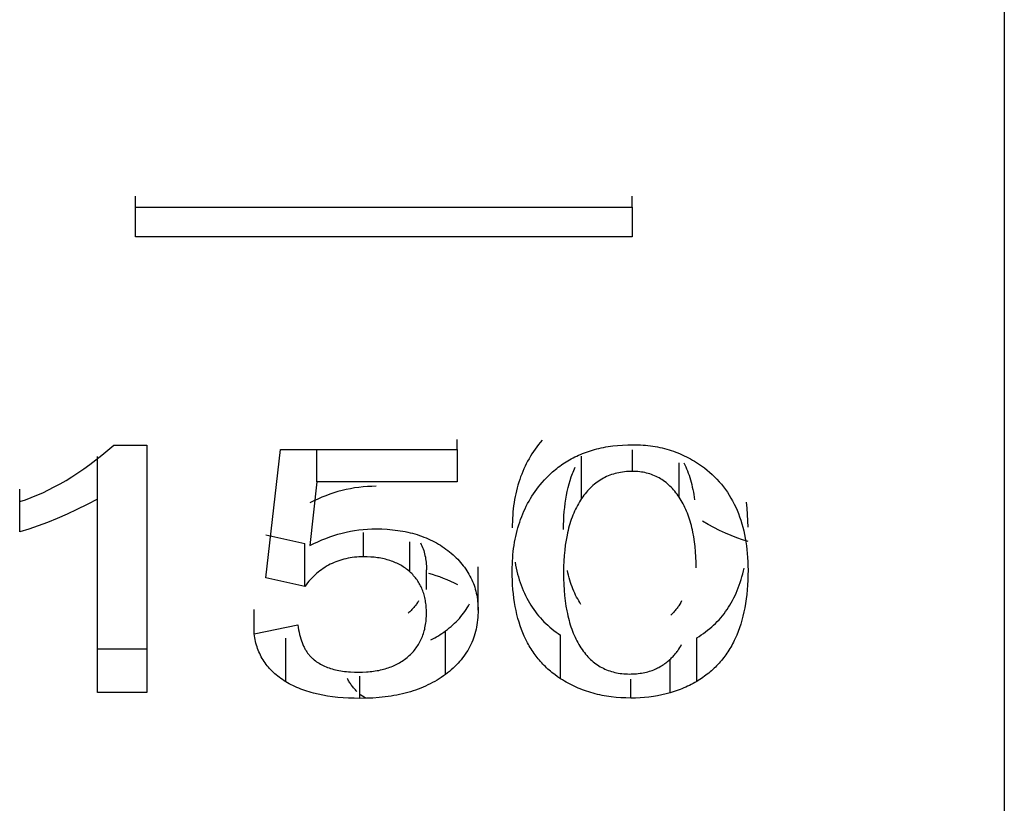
# Model space of a CAD drawing. Header units: millimetres. Extents: x -2637 to -1637, y 678 to 1678.
# Tile 135 of 256: x -2122.71 to -2118.74, y 1018.68 to 1021.83. Entities that reach past the tile are written whole.
import ezdxf

# ---------------------------------------------------------------- set-up
doc = ezdxf.new("R2010")
doc.units = ezdxf.units.MM
doc.layers.add('Make2D$B.SHOW mini', color=7, linetype='Continuous', true_color=0x000000)

msp = doc.modelspace()

# ---------------------------------------------------------------- linework, layer by layer
at = {"layer": 'Make2D$B.SHOW mini', "color": 18, "lineweight": -3, "true_color": 0x000000}
for points in [[(-2118.7431, 1045.5223), (-2118.7431, 1024.3091), (-2118.7431, 1017.6286), (-2118.7431, 1016.0231), (-2118.7431, 1015.6436), (-2118.7431, 1015.5521), (-2118.7431, 1015.5297), (-2118.7431, 1015.5241), (-2118.7431, 1015.5227), (-2118.7431, 1015.5223)], [(-2122.2431, 1021.08), (-2122.2431, 1021.1244)], [(-2120.2431, 1021.08), (-2120.2431, 1021.1244)], [(-2122.2431, 1021.08), (-2120.2431, 1021.08)], [(-2122.2431, 1020.9606), (-2122.2431, 1021.08)], [(-2120.2431, 1021.08), (-2120.2431, 1020.9606)], [(-2120.2431, 1020.9606), (-2122.2431, 1020.9606)], [(-2122.7104, 1019.8936), (-2122.6874, 1019.9013), (-2122.6643, 1019.9098), (-2122.6411, 1019.9192), (-2122.6178, 1019.9294), (-2122.5944, 1019.9405), (-2122.5709, 1019.9525), (-2122.5473, 1019.9654), (-2122.5236, 1019.9791), (-2122.4999, 1019.9938), (-2122.476, 1020.0093), (-2122.4521, 1020.0257), (-2122.4281, 1020.043), (-2122.404, 1020.0612), (-2122.3798, 1020.0803), (-2122.3556, 1020.1003), (-2122.3312, 1020.1213)], [(-2122.3312, 1020.1213), (-2122.198, 1020.1213)], [(-2122.198, 1020.1213), (-2122.198, 1019.1242)], [(-2120.9479, 1020.1034), (-2120.9479, 1020.1436)], [(-2120.6055, 1020.1407), (-2120.6129, 1020.1319), (-2120.6201, 1020.123), (-2120.627, 1020.114), (-2120.6337, 1020.1048), (-2120.6402, 1020.0954), (-2120.6464, 1020.0859), (-2120.6524, 1020.0762), (-2120.6581, 1020.0664), (-2120.6637, 1020.0564), (-2120.669, 1020.0463), (-2120.674, 1020.036), (-2120.6788, 1020.0256), (-2120.6834, 1020.015), (-2120.6877, 1020.0043), (-2120.6919, 1019.9935), (-2120.6957, 1019.9825), (-2120.6994, 1019.9713), (-2120.7028, 1019.96), (-2120.706, 1019.9486), (-2120.7089, 1019.937), (-2120.7116, 1019.9253), (-2120.7141, 1019.9135), (-2120.7163, 1019.9015), (-2120.7183, 1019.8893), (-2120.7201, 1019.8771), (-2120.7216, 1019.8646), (-2120.7229, 1019.8521), (-2120.7239, 1019.8394), (-2120.7248, 1019.8266), (-2120.7253, 1019.8137), (-2120.7257, 1019.8006), (-2120.7258, 1019.7873)], [(-2120.6055, 1019.9703), (-2120.5955, 1019.9816), (-2120.5852, 1019.9924), (-2120.5799, 1019.9977), (-2120.5746, 1020.0029), (-2120.5691, 1020.008), (-2120.5635, 1020.013), (-2120.5578, 1020.0179), (-2120.5521, 1020.0227), (-2120.5462, 1020.0275), (-2120.5402, 1020.0321), (-2120.5341, 1020.0367), (-2120.5278, 1020.0411), (-2120.5215, 1020.0455), (-2120.515, 1020.0497), (-2120.5084, 1020.0539), (-2120.5016, 1020.058), (-2120.4948, 1020.062), (-2120.4878, 1020.0658), (-2120.4807, 1020.0696), (-2120.4734, 1020.0733), (-2120.466, 1020.0768), (-2120.4585, 1020.0803), (-2120.4509, 1020.0836), (-2120.4431, 1020.0868), (-2120.4352, 1020.0899), (-2120.4272, 1020.0929), (-2120.4191, 1020.0957), (-2120.4108, 1020.0984), (-2120.4024, 1020.101), (-2120.3938, 1020.1034), (-2120.3851, 1020.1057), (-2120.3763, 1020.1079), (-2120.3674, 1020.1099), (-2120.3583, 1020.1118), (-2120.3492, 1020.1135), (-2120.3398, 1020.1151), (-2120.3208, 1020.1178), (-2120.3012, 1020.12), (-2120.2811, 1020.1215), (-2120.2605, 1020.1224), (-2120.2394, 1020.1228)], [(-2120.2394, 1020.1228), (-2120.2291, 1020.1227), (-2120.2189, 1020.1224), (-2120.2087, 1020.1219), (-2120.1987, 1020.1213), (-2120.1887, 1020.1205), (-2120.1789, 1020.1194), (-2120.1691, 1020.1182), (-2120.1594, 1020.1169), (-2120.1497, 1020.1153), (-2120.1402, 1020.1136), (-2120.1308, 1020.1116), (-2120.1214, 1020.1095), (-2120.1121, 1020.1072), (-2120.1029, 1020.1047), (-2120.0938, 1020.1021), (-2120.0848, 1020.0992), (-2120.0759, 1020.0962), (-2120.067, 1020.093), (-2120.0583, 1020.0896), (-2120.0496, 1020.0861), (-2120.041, 1020.0823), (-2120.0324, 1020.0784), (-2120.024, 1020.0742), (-2120.0156, 1020.07), (-2120.0074, 1020.0655), (-2119.9992, 1020.0608), (-2119.991, 1020.056), (-2119.983, 1020.0509), (-2119.975, 1020.0457), (-2119.9672, 1020.0404), (-2119.9593, 1020.0348), (-2119.9516, 1020.029)], [(-2122.3973, 1019.9038), (-2122.3973, 1020.0746)], [(-2121.7192, 1019.5871), (-2121.6596, 1020.1034)], [(-2121.6596, 1020.1034), (-2120.9479, 1020.1034)], [(-2121.5133, 1019.9733), (-2121.5133, 1020.1034)], [(-2120.9479, 1020.1034), (-2120.9479, 1019.9733)], [(-2120.4463, 1019.906), (-2120.4463, 1020.0768)], [(-2120.2416, 1020.0153), (-2120.2416, 1020.1024)], [(-2120.0531, 1019.9111), (-2120.0531, 1020.0501)], [(-2120.0343, 1020.0498), (-2120.0304, 1020.0418), (-2120.0267, 1020.0337), (-2120.0231, 1020.0254), (-2120.0197, 1020.0169), (-2120.0164, 1020.0082), (-2120.0133, 1019.9994), (-2120.0103, 1019.9903), (-2120.0075, 1019.9811), (-2120.0049, 1019.9717), (-2120.0025, 1019.9621), (-2120.0002, 1019.9523), (-2119.998, 1019.9423), (-2119.996, 1019.9322), (-2119.9942, 1019.9219), (-2119.9911, 1019.9007)], [(-2120.5189, 1019.781), (-2120.5187, 1019.7997), (-2120.5182, 1019.818), (-2120.5173, 1019.8358), (-2120.516, 1019.8533), (-2120.5144, 1019.8704), (-2120.5123, 1019.8871), (-2120.51, 1019.9034), (-2120.5072, 1019.9193), (-2120.5041, 1019.9348), (-2120.5006, 1019.9499), (-2120.4968, 1019.9645), (-2120.4926, 1019.9788), (-2120.488, 1019.9927), (-2120.483, 1020.0062), (-2120.4804, 1020.0127), (-2120.4776, 1020.0192), (-2120.4748, 1020.0256), (-2120.4719, 1020.0319)], [(-2120.2416, 1020.0153), (-2120.2498, 1020.0151), (-2120.2578, 1020.0148), (-2120.2657, 1020.0143), (-2120.2736, 1020.0135), (-2120.2813, 1020.0125), (-2120.2889, 1020.0114), (-2120.2964, 1020.01), (-2120.3037, 1020.0083), (-2120.311, 1020.0065), (-2120.3181, 1020.0045), (-2120.3252, 1020.0022), (-2120.3321, 1019.9997), (-2120.3389, 1019.997), (-2120.3456, 1019.9941), (-2120.3521, 1019.991), (-2120.3586, 1019.9877), (-2120.3649, 1019.9842), (-2120.3711, 1019.9804), (-2120.3773, 1019.9765), (-2120.3833, 1019.9723), (-2120.3891, 1019.9679), (-2120.3949, 1019.9633), (-2120.4006, 1019.9585), (-2120.4061, 1019.9535), (-2120.4115, 1019.9483), (-2120.4168, 1019.9429), (-2120.422, 1019.9373), (-2120.4271, 1019.9314), (-2120.4321, 1019.9254), (-2120.437, 1019.9191), (-2120.4417, 1019.9127), (-2120.4463, 1019.906)], [(-2120.0531, 1019.9111), (-2120.0574, 1019.9174), (-2120.0618, 1019.9236), (-2120.0663, 1019.9295), (-2120.071, 1019.9353), (-2120.0757, 1019.9408), (-2120.0805, 1019.9462), (-2120.0854, 1019.9513), (-2120.0905, 1019.9563), (-2120.0956, 1019.9611), (-2120.1008, 1019.9656), (-2120.1062, 1019.97), (-2120.1116, 1019.9742), (-2120.1171, 1019.9782), (-2120.1228, 1019.9819), (-2120.1285, 1019.9855), (-2120.1343, 1019.9889), (-2120.1403, 1019.9921), (-2120.1463, 1019.995), (-2120.1525, 1019.9978), (-2120.1587, 1020.0004), (-2120.1651, 1020.0027), (-2120.1715, 1020.0049), (-2120.1781, 1020.0069), (-2120.1847, 1020.0086), (-2120.1915, 1020.0102), (-2120.1983, 1020.0115), (-2120.2053, 1020.0127), (-2120.2123, 1020.0136), (-2120.2195, 1020.0143), (-2120.2268, 1020.0148), (-2120.2341, 1020.0151), (-2120.2416, 1020.0153)], [(-2119.9516, 1020.029), (-2119.9408, 1020.0205), (-2119.9303, 1020.0117), (-2119.9202, 1020.0027), (-2119.9104, 1019.9933), (-2119.9009, 1019.9836), (-2119.8918, 1019.9736), (-2119.8831, 1019.9634), (-2119.8746, 1019.9529), (-2119.8666, 1019.9421), (-2119.8588, 1019.9309), (-2119.8515, 1019.9196), (-2119.8444, 1019.9079), (-2119.8377, 1019.896), (-2119.8314, 1019.8837), (-2119.8254, 1019.8712), (-2119.8197, 1019.8584), (-2119.8144, 1019.8454), (-2119.8094, 1019.8321), (-2119.8048, 1019.8185), (-2119.8005, 1019.8046), (-2119.7965, 1019.7905), (-2119.7929, 1019.776), (-2119.7897, 1019.7614), (-2119.7867, 1019.7464), (-2119.7842, 1019.7312), (-2119.7819, 1019.7157), (-2119.7801, 1019.7), (-2119.7785, 1019.684), (-2119.7773, 1019.6678), (-2119.7765, 1019.6512), (-2119.7759, 1019.6345), (-2119.7758, 1019.6175)], [(-2121.5133, 1019.9733), (-2121.5415, 1019.7162)], [(-2121.2739, 1019.9552), (-2121.2916, 1019.9549), (-2121.309, 1019.9541), (-2121.3264, 1019.9528), (-2121.3436, 1019.9509), (-2121.3607, 1019.9485), (-2121.3777, 1019.9456), (-2121.3946, 1019.9422), (-2121.4114, 1019.9382), (-2121.428, 1019.9337), (-2121.4446, 1019.9288), (-2121.461, 1019.9233), (-2121.4773, 1019.9173), (-2121.4935, 1019.9108), (-2121.5096, 1019.9037), (-2121.5256, 1019.8962), (-2121.5415, 1019.8882)], [(-2120.9479, 1019.9733), (-2121.5133, 1019.9733)], [(-2120.7258, 1019.6146), (-2120.7257, 1019.6279), (-2120.7253, 1019.6411), (-2120.7248, 1019.6541), (-2120.7239, 1019.667), (-2120.7229, 1019.6798), (-2120.7216, 1019.6924), (-2120.7201, 1019.7049), (-2120.7183, 1019.7173), (-2120.7163, 1019.7295), (-2120.7141, 1019.7416), (-2120.7116, 1019.7535), (-2120.7089, 1019.7653), (-2120.706, 1019.777), (-2120.7028, 1019.7885), (-2120.6994, 1019.7998), (-2120.6957, 1019.811), (-2120.6919, 1019.8221), (-2120.6877, 1019.833), (-2120.6834, 1019.8438), (-2120.6788, 1019.8545), (-2120.674, 1019.8649), (-2120.669, 1019.8753), (-2120.6637, 1019.8855), (-2120.6581, 1019.8955), (-2120.6524, 1019.9054), (-2120.6464, 1019.9151), (-2120.6402, 1019.9247), (-2120.6337, 1019.9342), (-2120.627, 1019.9434), (-2120.6201, 1019.9526), (-2120.6129, 1019.9615), (-2120.6055, 1019.9703)], [(-2122.7104, 1019.8936), (-2122.7104, 1019.9438)], [(-2122.3973, 1019.9038), (-2122.4388, 1019.8817), (-2122.4796, 1019.8612), (-2122.5197, 1019.8424), (-2122.5591, 1019.8252), (-2122.5979, 1019.8096), (-2122.636, 1019.7956), (-2122.6735, 1019.7831), (-2122.7104, 1019.7721)], [(-2122.7104, 1019.7721), (-2122.7104, 1019.8936)], [(-2122.3973, 1019.1242), (-2122.3973, 1019.9038)], [(-2120.4463, 1019.906), (-2120.4508, 1019.8992), (-2120.4552, 1019.8921), (-2120.4594, 1019.885), (-2120.4634, 1019.8776), (-2120.4674, 1019.8701), (-2120.4711, 1019.8625), (-2120.4747, 1019.8547), (-2120.4782, 1019.8467), (-2120.4816, 1019.8386), (-2120.4848, 1019.8303), (-2120.4878, 1019.8218), (-2120.4907, 1019.8132), (-2120.4935, 1019.8044), (-2120.4961, 1019.7955), (-2120.4986, 1019.7864), (-2120.5009, 1019.7772), (-2120.5031, 1019.7678), (-2120.5051, 1019.7582), (-2120.5088, 1019.7387), (-2120.5119, 1019.7185), (-2120.5144, 1019.6976), (-2120.5164, 1019.6762), (-2120.5178, 1019.6542), (-2120.5186, 1019.6315), (-2120.5189, 1019.6083)], [(-2119.9848, 1019.6266), (-2119.9851, 1019.6489), (-2119.9859, 1019.6706), (-2119.9872, 1019.6917), (-2119.9891, 1019.7122), (-2119.9915, 1019.7321), (-2119.9944, 1019.7514), (-2119.9979, 1019.7701), (-2119.9998, 1019.7793), (-2120.0019, 1019.7882), (-2120.0041, 1019.7971), (-2120.0064, 1019.8058), (-2120.0089, 1019.8143), (-2120.0115, 1019.8227), (-2120.0142, 1019.8309), (-2120.0171, 1019.839), (-2120.0201, 1019.8469), (-2120.0232, 1019.8546), (-2120.0265, 1019.8622), (-2120.0299, 1019.8697), (-2120.0334, 1019.877), (-2120.0371, 1019.8841), (-2120.0409, 1019.8911), (-2120.0448, 1019.8979), (-2120.0489, 1019.9046), (-2120.0531, 1019.9111)], [(-2119.7758, 1019.7902), (-2119.7762, 1019.8162), (-2119.7774, 1019.8416), (-2119.7795, 1019.8665), (-2119.7808, 1019.8786), (-2119.7823, 1019.8907)], [(-2119.7758, 1019.7325), (-2119.7984, 1019.7399), (-2119.8212, 1019.7481), (-2119.8441, 1019.7572), (-2119.867, 1019.767), (-2119.89, 1019.7778), (-2119.9132, 1019.7893), (-2119.9364, 1019.8017), (-2119.9597, 1019.8149)], [(-2121.7192, 1019.76), (-2121.5621, 1019.7244)], [(-2121.5415, 1019.7162), (-2121.5256, 1019.7243), (-2121.5096, 1019.7318), (-2121.4935, 1019.7389), (-2121.4773, 1019.7454), (-2121.461, 1019.7515), (-2121.4446, 1019.757), (-2121.428, 1019.762), (-2121.4114, 1019.7665), (-2121.3946, 1019.7705), (-2121.3777, 1019.7739), (-2121.3607, 1019.7769), (-2121.3436, 1019.7793), (-2121.3264, 1019.7812), (-2121.309, 1019.7825), (-2121.2916, 1019.7833), (-2121.2739, 1019.7836)], [(-2121.3249, 1019.6713), (-2121.3249, 1019.7685)], [(-2121.2739, 1019.7836), (-2121.2515, 1019.7832), (-2121.2295, 1019.7821), (-2121.2187, 1019.7813), (-2121.2081, 1019.7803), (-2121.1976, 1019.7791), (-2121.1872, 1019.7778), (-2121.177, 1019.7762), (-2121.1669, 1019.7745), (-2121.1569, 1019.7726), (-2121.147, 1019.7705), (-2121.1373, 1019.7683), (-2121.1278, 1019.7658), (-2121.1183, 1019.7632), (-2121.109, 1019.7604), (-2121.0998, 1019.7574), (-2121.0908, 1019.7542), (-2121.0819, 1019.7509), (-2121.0731, 1019.7474), (-2121.0645, 1019.7437), (-2121.056, 1019.7398), (-2121.0476, 1019.7357), (-2121.0393, 1019.7315), (-2121.0312, 1019.7271), (-2121.0233, 1019.7225), (-2121.0154, 1019.7177), (-2121.0077, 1019.7128), (-2121.0001, 1019.7077), (-2120.9927, 1019.7024), (-2120.9854, 1019.6969), (-2120.9782, 1019.6912)], [(-2121.5621, 1019.5513), (-2121.5621, 1019.7244)], [(-2121.1388, 1019.611), (-2121.1388, 1019.7312)], [(-2121.095, 1019.7272), (-2121.0922, 1019.7214), (-2121.0895, 1019.7154), (-2121.087, 1019.7093), (-2121.0847, 1019.7031), (-2121.0826, 1019.6968), (-2121.0806, 1019.6903), (-2121.0789, 1019.6837), (-2121.0773, 1019.677), (-2121.0759, 1019.6702), (-2121.0747, 1019.6633), (-2121.0737, 1019.6562), (-2121.0729, 1019.6491), (-2121.0722, 1019.6418), (-2121.0717, 1019.6344), (-2121.0715, 1019.6269), (-2121.0714, 1019.6192)], [(-2120.9782, 1019.6912), (-2120.9712, 1019.6854), (-2120.9644, 1019.6795), (-2120.9579, 1019.6735), (-2120.9515, 1019.6675), (-2120.9454, 1019.6613), (-2120.9395, 1019.655), (-2120.9338, 1019.6486), (-2120.9283, 1019.6421), (-2120.923, 1019.6355), (-2120.918, 1019.6288), (-2120.9132, 1019.622), (-2120.9086, 1019.6151), (-2120.9042, 1019.6081), (-2120.9, 1019.601), (-2120.8961, 1019.5938), (-2120.8924, 1019.5865), (-2120.8889, 1019.5791), (-2120.8856, 1019.5716), (-2120.8825, 1019.564), (-2120.8797, 1019.5563), (-2120.8771, 1019.5486), (-2120.8747, 1019.5407), (-2120.8726, 1019.5327), (-2120.8707, 1019.5246), (-2120.869, 1019.5164), (-2120.8675, 1019.5082), (-2120.8662, 1019.4998), (-2120.8652, 1019.4913), (-2120.8644, 1019.4827), (-2120.8638, 1019.4741), (-2120.8635, 1019.4653), (-2120.8634, 1019.4565)], [(-2121.3249, 1019.6713), (-2121.3341, 1019.6712), (-2121.3433, 1019.6708), (-2121.3523, 1019.6702), (-2121.3613, 1019.6694), (-2121.3701, 1019.6683), (-2121.3787, 1019.667), (-2121.3873, 1019.6655), (-2121.3957, 1019.6637), (-2121.4041, 1019.6617), (-2121.4123, 1019.6594), (-2121.4203, 1019.6569), (-2121.4283, 1019.6542), (-2121.4361, 1019.6513), (-2121.4438, 1019.6481), (-2121.4514, 1019.6447), (-2121.4589, 1019.641), (-2121.4663, 1019.6371), (-2121.4735, 1019.633), (-2121.4806, 1019.6287), (-2121.4876, 1019.6241), (-2121.4945, 1019.6193), (-2121.5012, 1019.6142), (-2121.5079, 1019.609), (-2121.5144, 1019.6035), (-2121.5208, 1019.5977), (-2121.527, 1019.5918), (-2121.5332, 1019.5856), (-2121.5392, 1019.5792), (-2121.5451, 1019.5726), (-2121.5509, 1019.5657), (-2121.5566, 1019.5586), (-2121.5621, 1019.5513)], [(-2121.1388, 1019.611), (-2121.143, 1019.6146), (-2121.1473, 1019.6182), (-2121.1517, 1019.6216), (-2121.1562, 1019.625), (-2121.1608, 1019.6282), (-2121.1655, 1019.6313), (-2121.1703, 1019.6343), (-2121.1752, 1019.6371), (-2121.1802, 1019.6399), (-2121.1854, 1019.6425), (-2121.1906, 1019.6451), (-2121.1959, 1019.6475), (-2121.2014, 1019.6498), (-2121.2069, 1019.652), (-2121.2126, 1019.6541), (-2121.2183, 1019.656), (-2121.2242, 1019.6579), (-2121.2302, 1019.6596), (-2121.2362, 1019.6612), (-2121.2424, 1019.6627), (-2121.2487, 1019.664), (-2121.2551, 1019.6653), (-2121.2616, 1019.6664), (-2121.2682, 1019.6675), (-2121.2749, 1019.6684), (-2121.2817, 1019.6691), (-2121.2886, 1019.6698), (-2121.2957, 1019.6703), (-2121.31, 1019.6711), (-2121.3249, 1019.6713)], [(-2120.7146, 1019.6499), (-2120.7123, 1019.6375), (-2120.7097, 1019.6253), (-2120.707, 1019.6133), (-2120.704, 1019.6015), (-2120.7008, 1019.59), (-2120.6973, 1019.5786), (-2120.6937, 1019.5675), (-2120.6898, 1019.5566), (-2120.6857, 1019.5458), (-2120.6814, 1019.5353), (-2120.6769, 1019.5251), (-2120.6721, 1019.515), (-2120.6672, 1019.5051), (-2120.662, 1019.4954), (-2120.6566, 1019.486), (-2120.6509, 1019.4767), (-2120.6451, 1019.4677), (-2120.639, 1019.4588), (-2120.6327, 1019.4502), (-2120.6262, 1019.4417), (-2120.6195, 1019.4335), (-2120.6125, 1019.4254), (-2120.6054, 1019.4176), (-2120.598, 1019.4099), (-2120.5904, 1019.4025), (-2120.5825, 1019.3952), (-2120.5745, 1019.3882), (-2120.5662, 1019.3813), (-2120.5577, 1019.3747), (-2120.549, 1019.3682), (-2120.5401, 1019.3619), (-2120.5309, 1019.3558)], [(-2121.0714, 1019.4454), (-2121.0714, 1019.4519), (-2121.0716, 1019.4583), (-2121.072, 1019.4647), (-2121.0724, 1019.4709), (-2121.073, 1019.4771), (-2121.0738, 1019.4832), (-2121.0746, 1019.4892), (-2121.0756, 1019.4951), (-2121.0768, 1019.5009), (-2121.078, 1019.5067), (-2121.0794, 1019.5124), (-2121.0809, 1019.5179), (-2121.0826, 1019.5234), (-2121.0844, 1019.5288), (-2121.0863, 1019.5341), (-2121.0883, 1019.5394), (-2121.0905, 1019.5445), (-2121.0928, 1019.5496), (-2121.0953, 1019.5545), (-2121.0978, 1019.5594), (-2121.1005, 1019.5642), (-2121.1034, 1019.5689), (-2121.1063, 1019.5735), (-2121.1094, 1019.578), (-2121.1126, 1019.5824), (-2121.116, 1019.5868), (-2121.1195, 1019.591), (-2121.1231, 1019.5952), (-2121.1268, 1019.5993), (-2121.1307, 1019.6033), (-2121.1347, 1019.6072), (-2121.1388, 1019.611)], [(-2121.0714, 1019.5389), (-2121.0714, 1019.6192)], [(-2120.9446, 1019.5581), (-2120.9589, 1019.5653), (-2120.9733, 1019.572), (-2120.9878, 1019.5784), (-2121.0024, 1019.5843), (-2121.017, 1019.5899), (-2121.0318, 1019.595), (-2121.0466, 1019.5998), (-2121.0615, 1019.6041)], [(-2120.8634, 1019.4565), (-2120.8634, 1019.6302)], [(-2120.5309, 1019.1802), (-2120.5429, 1019.1883), (-2120.5545, 1019.1968), (-2120.5602, 1019.2011), (-2120.5657, 1019.2055), (-2120.5712, 1019.21), (-2120.5766, 1019.2146), (-2120.5819, 1019.2193), (-2120.5871, 1019.2241), (-2120.5921, 1019.2289), (-2120.5971, 1019.2339), (-2120.602, 1019.2389), (-2120.6068, 1019.244), (-2120.6116, 1019.2492), (-2120.6162, 1019.2545), (-2120.6207, 1019.2598), (-2120.6251, 1019.2653), (-2120.6294, 1019.2708), (-2120.6337, 1019.2765), (-2120.6378, 1019.2822), (-2120.6419, 1019.288), (-2120.6458, 1019.2939), (-2120.6497, 1019.2999), (-2120.6534, 1019.306), (-2120.6571, 1019.3121), (-2120.6607, 1019.3184), (-2120.6641, 1019.3247), (-2120.6708, 1019.3377), (-2120.6771, 1019.351), (-2120.683, 1019.3647), (-2120.6885, 1019.3787), (-2120.6936, 1019.3931), (-2120.6984, 1019.4079), (-2120.7028, 1019.4231), (-2120.7068, 1019.4386), (-2120.7104, 1019.4545), (-2120.7136, 1019.4707), (-2120.7165, 1019.4874), (-2120.719, 1019.5044), (-2120.721, 1019.5218), (-2120.7228, 1019.5396), (-2120.7241, 1019.5578), (-2120.725, 1019.5763), (-2120.7256, 1019.5953), (-2120.7258, 1019.6146)], [(-2120.5189, 1019.6083), (-2120.5186, 1019.5839), (-2120.5178, 1019.5603), (-2120.5165, 1019.5374), (-2120.5146, 1019.5152), (-2120.5122, 1019.4938), (-2120.5092, 1019.473), (-2120.5057, 1019.453), (-2120.5037, 1019.4433), (-2120.5016, 1019.4337), (-2120.4994, 1019.4244), (-2120.497, 1019.4152), (-2120.4944, 1019.4061), (-2120.4918, 1019.3973), (-2120.489, 1019.3886), (-2120.486, 1019.3801), (-2120.4829, 1019.3718), (-2120.4797, 1019.3636), (-2120.4763, 1019.3556), (-2120.4728, 1019.3478), (-2120.4692, 1019.3402), (-2120.4654, 1019.3327), (-2120.4614, 1019.3254), (-2120.4574, 1019.3183), (-2120.4531, 1019.3113), (-2120.4488, 1019.3045)], [(-2120.4488, 1019.4793), (-2120.4534, 1019.4865), (-2120.4578, 1019.4938), (-2120.4621, 1019.5013), (-2120.4663, 1019.509), (-2120.4702, 1019.5169), (-2120.4741, 1019.525), (-2120.4777, 1019.5333), (-2120.4812, 1019.5417), (-2120.4846, 1019.5504), (-2120.4877, 1019.5592), (-2120.4908, 1019.5683), (-2120.4936, 1019.5775), (-2120.4963, 1019.5869), (-2120.4989, 1019.5966), (-2120.5013, 1019.6064), (-2120.5036, 1019.6164)], [(-2119.9824, 1019.3451), (-2119.9732, 1019.3507), (-2119.9642, 1019.3565), (-2119.9554, 1019.3626), (-2119.9468, 1019.3688), (-2119.9384, 1019.3752), (-2119.9302, 1019.3818), (-2119.9222, 1019.3886), (-2119.9145, 1019.3956), (-2119.9069, 1019.4028), (-2119.8996, 1019.4103), (-2119.8924, 1019.4179), (-2119.8855, 1019.4257), (-2119.8788, 1019.4337), (-2119.8723, 1019.442), (-2119.866, 1019.4504), (-2119.8599, 1019.459), (-2119.8541, 1019.4679), (-2119.8484, 1019.477), (-2119.843, 1019.4862), (-2119.8378, 1019.4957), (-2119.8327, 1019.5054), (-2119.8279, 1019.5153), (-2119.8233, 1019.5254), (-2119.8189, 1019.5358), (-2119.8148, 1019.5463), (-2119.8108, 1019.5571), (-2119.807, 1019.568), (-2119.8035, 1019.5792), (-2119.8002, 1019.5906), (-2119.7971, 1019.6022), (-2119.7942, 1019.6141), (-2119.7915, 1019.6261)], [(-2119.7758, 1019.6175), (-2119.776, 1019.597), (-2119.7766, 1019.577), (-2119.7776, 1019.5574), (-2119.779, 1019.5383), (-2119.7808, 1019.5196), (-2119.7831, 1019.5013), (-2119.7857, 1019.4834), (-2119.7888, 1019.466), (-2119.7922, 1019.4489), (-2119.796, 1019.4323), (-2119.8003, 1019.4162), (-2119.805, 1019.4004), (-2119.81, 1019.385), (-2119.8155, 1019.3701), (-2119.8213, 1019.3556), (-2119.8276, 1019.3415), (-2119.8309, 1019.3346), (-2119.8343, 1019.3277), (-2119.8378, 1019.321), (-2119.8413, 1019.3144), (-2119.845, 1019.3079), (-2119.8488, 1019.3015), (-2119.8527, 1019.2952), (-2119.8567, 1019.289), (-2119.8608, 1019.2829), (-2119.865, 1019.2769), (-2119.8693, 1019.271), (-2119.8736, 1019.2652), (-2119.8781, 1019.2595), (-2119.8827, 1019.2539), (-2119.8874, 1019.2484), (-2119.8922, 1019.2429), (-2119.8971, 1019.2376), (-2119.9021, 1019.2324), (-2119.9072, 1019.2273), (-2119.9124, 1019.2223), (-2119.9176, 1019.2173), (-2119.923, 1019.2125), (-2119.9285, 1019.2078), (-2119.9341, 1019.2031), (-2119.9398, 1019.1986), (-2119.9456, 1019.1941), (-2119.9515, 1019.1898), (-2119.9575, 1019.1855), (-2119.9636, 1019.1813), (-2119.9697, 1019.1773), (-2119.976, 1019.1733), (-2119.9824, 1019.1694)], [(-2121.5621, 1019.5513), (-2121.7192, 1019.5871)], [(-2121.1031, 1019.4935), (-2121.1052, 1019.49), (-2121.1074, 1019.4867), (-2121.1096, 1019.4833), (-2121.112, 1019.4801), (-2121.1143, 1019.4768), (-2121.1168, 1019.4736), (-2121.1193, 1019.4705), (-2121.1219, 1019.4674), (-2121.1246, 1019.4644), (-2121.1273, 1019.4614), (-2121.1301, 1019.4584), (-2121.1329, 1019.4555), (-2121.1359, 1019.4526), (-2121.1389, 1019.4498), (-2121.1419, 1019.447), (-2121.145, 1019.4443)], [(-2120.9948, 1019.3727), (-2120.987, 1019.3786), (-2120.9794, 1019.3846), (-2120.972, 1019.3908), (-2120.9649, 1019.397), (-2120.958, 1019.4034), (-2120.9514, 1019.4099), (-2120.945, 1019.4165), (-2120.9388, 1019.4233), (-2120.9329, 1019.4301), (-2120.9272, 1019.4371), (-2120.9218, 1019.4442), (-2120.9166, 1019.4515), (-2120.9116, 1019.4588), (-2120.9069, 1019.4663), (-2120.9024, 1019.4739), (-2120.8982, 1019.4816)], [(-2120.0434, 1019.4932), (-2120.0469, 1019.4868), (-2120.0506, 1019.4805), (-2120.0546, 1019.4742), (-2120.0567, 1019.4711), (-2120.0589, 1019.4679), (-2120.0612, 1019.4648), (-2120.0636, 1019.4616), (-2120.0661, 1019.4584), (-2120.0687, 1019.4552), (-2120.0714, 1019.452), (-2120.0743, 1019.4488), (-2120.0773, 1019.4456), (-2120.0804, 1019.4423), (-2120.0834, 1019.4393), (-2120.0866, 1019.4362)], [(-2121.7658, 1019.3606), (-2121.7658, 1019.4584)], [(-2121.145, 1019.2693), (-2121.1405, 1019.2733), (-2121.1362, 1019.2773), (-2121.132, 1019.2815), (-2121.1279, 1019.2858), (-2121.1239, 1019.2902), (-2121.1201, 1019.2947), (-2121.1165, 1019.2992), (-2121.113, 1019.3039), (-2121.1096, 1019.3087), (-2121.1063, 1019.3135), (-2121.1033, 1019.3185), (-2121.1003, 1019.3236), (-2121.0975, 1019.3287), (-2121.0948, 1019.334), (-2121.0923, 1019.3393), (-2121.0899, 1019.3448), (-2121.0877, 1019.3503), (-2121.0856, 1019.356), (-2121.0836, 1019.3617), (-2121.0818, 1019.3676), (-2121.0802, 1019.3735), (-2121.0786, 1019.3795), (-2121.0773, 1019.3857), (-2121.076, 1019.3919), (-2121.0749, 1019.3983), (-2121.074, 1019.4047), (-2121.0732, 1019.4112), (-2121.0725, 1019.4179), (-2121.072, 1019.4246), (-2121.0717, 1019.4314), (-2121.0714, 1019.4383), (-2121.0714, 1019.4454)], [(-2120.8634, 1019.4565), (-2120.8635, 1019.4463), (-2120.8639, 1019.4363), (-2120.8646, 1019.4264), (-2120.8655, 1019.4167), (-2120.8666, 1019.4071), (-2120.8681, 1019.3976), (-2120.8697, 1019.3883), (-2120.8717, 1019.3791), (-2120.8739, 1019.37), (-2120.8763, 1019.3611), (-2120.8791, 1019.3522), (-2120.882, 1019.3436), (-2120.8852, 1019.335), (-2120.8887, 1019.3266), (-2120.8925, 1019.3183), (-2120.8965, 1019.3101), (-2120.9007, 1019.3021), (-2120.9052, 1019.2942), (-2120.91, 1019.2865), (-2120.915, 1019.2788), (-2120.9202, 1019.2713), (-2120.9258, 1019.2639), (-2120.9315, 1019.2567), (-2120.9376, 1019.2496), (-2120.9438, 1019.2426), (-2120.9504, 1019.2357), (-2120.9571, 1019.229), (-2120.9642, 1019.2224), (-2120.9714, 1019.2159), (-2120.979, 1019.2095), (-2120.9867, 1019.2033), (-2120.9948, 1019.1972)], [(-2121.7658, 1019.3606), (-2121.5903, 1019.397)], [(-2121.6382, 1019.1681), (-2121.6451, 1019.1723), (-2121.6518, 1019.1767), (-2121.6583, 1019.1812), (-2121.6646, 1019.1858), (-2121.6707, 1019.1906), (-2121.6767, 1019.1954), (-2121.6825, 1019.2003), (-2121.688, 1019.2054), (-2121.6934, 1019.2105), (-2121.6986, 1019.2158), (-2121.7036, 1019.2212), (-2121.7084, 1019.2267), (-2121.7131, 1019.2323), (-2121.7175, 1019.2381), (-2121.7218, 1019.2439), (-2121.7258, 1019.2499), (-2121.7297, 1019.2559), (-2121.7334, 1019.2621), (-2121.7369, 1019.2684), (-2121.7403, 1019.2748), (-2121.7434, 1019.2813), (-2121.7464, 1019.288), (-2121.7491, 1019.2947), (-2121.7517, 1019.3016), (-2121.7541, 1019.3086), (-2121.7563, 1019.3157), (-2121.7584, 1019.3229), (-2121.7602, 1019.3302), (-2121.7619, 1019.3376), (-2121.7634, 1019.3452), (-2121.7646, 1019.3528), (-2121.7658, 1019.3606)], [(-2121.5903, 1019.397), (-2121.5886, 1019.3869), (-2121.5867, 1019.3771), (-2121.5847, 1019.3676), (-2121.5825, 1019.3585), (-2121.5802, 1019.3498), (-2121.5777, 1019.3413), (-2121.5751, 1019.3333), (-2121.5723, 1019.3255), (-2121.5693, 1019.3182), (-2121.5678, 1019.3146), (-2121.5662, 1019.3111), (-2121.5646, 1019.3077), (-2121.5629, 1019.3044), (-2121.5612, 1019.3012), (-2121.5595, 1019.298), (-2121.5577, 1019.295), (-2121.5559, 1019.292), (-2121.554, 1019.2891), (-2121.5521, 1019.2863), (-2121.5501, 1019.2836), (-2121.5481, 1019.281), (-2121.5461, 1019.2784), (-2121.544, 1019.2759)], [(-2121.0538, 1019.3365), (-2121.046, 1019.3405), (-2121.0383, 1019.3447), (-2121.0308, 1019.349), (-2121.0234, 1019.3535), (-2121.016, 1019.3581), (-2121.0088, 1019.3629), (-2121.0017, 1019.3677), (-2120.9948, 1019.3727)], [(-2120.9948, 1019.1972), (-2120.9948, 1019.3727)], [(-2121.6382, 1019.1681), (-2121.6382, 1019.3438)], [(-2120.5309, 1019.1802), (-2120.5309, 1019.3558)], [(-2120.2535, 1019.1991), (-2120.2461, 1019.1992), (-2120.2388, 1019.1994), (-2120.2316, 1019.1998), (-2120.2245, 1019.2003), (-2120.2177, 1019.201), (-2120.2109, 1019.2019), (-2120.2043, 1019.2029), (-2120.1978, 1019.204), (-2120.1914, 1019.2053), (-2120.1852, 1019.2067), (-2120.179, 1019.2083), (-2120.1731, 1019.2101), (-2120.1672, 1019.2119), (-2120.1615, 1019.2139), (-2120.1559, 1019.2161), (-2120.1504, 1019.2184), (-2120.145, 1019.2208), (-2120.1398, 1019.2234), (-2120.1347, 1019.226), (-2120.1297, 1019.2288), (-2120.1249, 1019.2317), (-2120.1202, 1019.2347), (-2120.1156, 1019.2377), (-2120.1111, 1019.2408), (-2120.1068, 1019.244), (-2120.1027, 1019.2472), (-2120.0986, 1019.2505), (-2120.0947, 1019.2538), (-2120.091, 1019.2571), (-2120.0874, 1019.2604), (-2120.084, 1019.2637), (-2120.0807, 1019.267), (-2120.0775, 1019.2703), (-2120.0745, 1019.2735), (-2120.0717, 1019.2768), (-2120.0689, 1019.28), (-2120.0663, 1019.2832), (-2120.0638, 1019.2864), (-2120.0614, 1019.2896), (-2120.0591, 1019.2927), (-2120.057, 1019.2959), (-2120.0548, 1019.2991), (-2120.0508, 1019.3054), (-2120.0471, 1019.3118), (-2120.0435, 1019.3182)], [(-2119.9824, 1019.1694), (-2119.9824, 1019.3451)], [(-2122.3973, 1019.3002), (-2122.198, 1019.3002)], [(-2120.4488, 1019.3045), (-2120.4443, 1019.298), (-2120.4398, 1019.2917), (-2120.4351, 1019.2856), (-2120.4303, 1019.2797), (-2120.4255, 1019.274), (-2120.4205, 1019.2685), (-2120.4154, 1019.2633), (-2120.4102, 1019.2582), (-2120.4049, 1019.2534), (-2120.3995, 1019.2487), (-2120.394, 1019.2443), (-2120.3884, 1019.2401), (-2120.3827, 1019.2361), (-2120.3768, 1019.2323), (-2120.3709, 1019.2287), (-2120.3648, 1019.2253), (-2120.3587, 1019.2221), (-2120.3524, 1019.2191), (-2120.3461, 1019.2164), (-2120.3396, 1019.2138), (-2120.333, 1019.2114), (-2120.3263, 1019.2093), (-2120.3195, 1019.2073), (-2120.3126, 1019.2056), (-2120.3056, 1019.2041), (-2120.2985, 1019.2028), (-2120.2913, 1019.2016), (-2120.2839, 1019.2007), (-2120.2765, 1019.2), (-2120.2689, 1019.1995), (-2120.2613, 1019.1992), (-2120.2535, 1019.1991)], [(-2121.544, 1019.2759), (-2121.5421, 1019.2738), (-2121.5402, 1019.2716), (-2121.5382, 1019.2695), (-2121.5361, 1019.2675), (-2121.5341, 1019.2654), (-2121.532, 1019.2634), (-2121.5298, 1019.2615), (-2121.5277, 1019.2595), (-2121.5254, 1019.2577), (-2121.5232, 1019.2558), (-2121.5186, 1019.2522), (-2121.5138, 1019.2487), (-2121.5089, 1019.2454), (-2121.5038, 1019.2422), (-2121.4986, 1019.2391), (-2121.4932, 1019.2362), (-2121.4876, 1019.2334), (-2121.482, 1019.2308), (-2121.4761, 1019.2283), (-2121.4701, 1019.2259), (-2121.464, 1019.2237), (-2121.4577, 1019.2216), (-2121.4512, 1019.2196), (-2121.4446, 1019.2178), (-2121.4378, 1019.2161), (-2121.4309, 1019.2146), (-2121.4238, 1019.2132), (-2121.4166, 1019.2119), (-2121.4092, 1019.2108), (-2121.4016, 1019.2098), (-2121.3939, 1019.2089), (-2121.386, 1019.2082), (-2121.378, 1019.2075), (-2121.3615, 1019.2067), (-2121.3444, 1019.2065)], [(-2121.3444, 1019.2065), (-2121.3287, 1019.2067), (-2121.3135, 1019.2075), (-2121.3061, 1019.208), (-2121.2988, 1019.2087), (-2121.2915, 1019.2095), (-2121.2844, 1019.2104), (-2121.2774, 1019.2114), (-2121.2705, 1019.2126), (-2121.2637, 1019.2139), (-2121.257, 1019.2153), (-2121.2504, 1019.2168), (-2121.2439, 1019.2184), (-2121.2376, 1019.2202), (-2121.2313, 1019.2221), (-2121.2251, 1019.2241), (-2121.2191, 1019.2263), (-2121.2131, 1019.2285), (-2121.2072, 1019.2309), (-2121.2015, 1019.2334), (-2121.1958, 1019.2361), (-2121.1903, 1019.2388), (-2121.1849, 1019.2417), (-2121.1795, 1019.2447), (-2121.1743, 1019.2479), (-2121.1692, 1019.2511), (-2121.1641, 1019.2545), (-2121.1592, 1019.258), (-2121.1544, 1019.2616), (-2121.1497, 1019.2654), (-2121.145, 1019.2693)], [(-2120.0888, 1019.1235), (-2120.0888, 1019.2591)], [(-2121.34, 1019.1009), (-2121.3631, 1019.1012), (-2121.3856, 1019.102), (-2121.4075, 1019.1033), (-2121.4288, 1019.1051), (-2121.4495, 1019.1075), (-2121.4696, 1019.1104), (-2121.4892, 1019.1138), (-2121.5081, 1019.1177), (-2121.5265, 1019.1222), (-2121.5354, 1019.1246), (-2121.5442, 1019.1272), (-2121.5529, 1019.1299), (-2121.5614, 1019.1327), (-2121.5697, 1019.1357), (-2121.5779, 1019.1387), (-2121.586, 1019.1419), (-2121.5939, 1019.1453), (-2121.6017, 1019.1488), (-2121.6093, 1019.1524), (-2121.6167, 1019.1561), (-2121.624, 1019.16), (-2121.6312, 1019.1639), (-2121.6382, 1019.1681)], [(-2121.3519, 1019.1291), (-2121.3548, 1019.132), (-2121.3577, 1019.135), (-2121.3605, 1019.138), (-2121.3632, 1019.141), (-2121.3659, 1019.1441), (-2121.3685, 1019.1473), (-2121.371, 1019.1505), (-2121.3735, 1019.1537), (-2121.3758, 1019.157), (-2121.3781, 1019.1603), (-2121.3804, 1019.1637), (-2121.3826, 1019.1671), (-2121.3847, 1019.1706), (-2121.3867, 1019.1741), (-2121.3887, 1019.1777), (-2121.3905, 1019.1813)], [(-2120.9948, 1019.1972), (-2121.0031, 1019.1913), (-2121.0115, 1019.1855), (-2121.0201, 1019.1799), (-2121.0288, 1019.1745), (-2121.0378, 1019.1693), (-2121.0469, 1019.1643), (-2121.0561, 1019.1595), (-2121.0655, 1019.1549), (-2121.0751, 1019.1505), (-2121.0848, 1019.1462), (-2121.0947, 1019.1422), (-2121.1047, 1019.1384), (-2121.1149, 1019.1347), (-2121.1253, 1019.1312), (-2121.1359, 1019.1279), (-2121.1466, 1019.1248), (-2121.1574, 1019.1219), (-2121.1685, 1019.1192), (-2121.1796, 1019.1167), (-2121.191, 1019.1144), (-2121.2025, 1019.1122), (-2121.2142, 1019.1102), (-2121.238, 1019.1069), (-2121.2626, 1019.1043), (-2121.2877, 1019.1024), (-2121.3135, 1019.1013), (-2121.34, 1019.1009)], [(-2121.34, 1019.1009), (-2121.34, 1019.1908)], [(-2120.2481, 1019.1023), (-2120.2682, 1019.1026), (-2120.288, 1019.1035), (-2120.3075, 1019.105), (-2120.3267, 1019.1071), (-2120.3455, 1019.1098), (-2120.3548, 1019.1114), (-2120.364, 1019.1132), (-2120.3731, 1019.1151), (-2120.3822, 1019.1171), (-2120.3911, 1019.1193), (-2120.4, 1019.1217), (-2120.4088, 1019.1242), (-2120.4175, 1019.1268), (-2120.4262, 1019.1296), (-2120.4347, 1019.1326), (-2120.4432, 1019.1357), (-2120.4516, 1019.139), (-2120.4599, 1019.1424), (-2120.4681, 1019.146), (-2120.4762, 1019.1498), (-2120.4843, 1019.1536), (-2120.4923, 1019.1577), (-2120.5002, 1019.1619), (-2120.508, 1019.1662), (-2120.5157, 1019.1708), (-2120.5234, 1019.1754), (-2120.5309, 1019.1802)], [(-2120.2481, 1019.1023), (-2120.2481, 1019.1778)], [(-2119.9824, 1019.1694), (-2119.9896, 1019.1652), (-2119.9968, 1019.1612), (-2120.0042, 1019.1573), (-2120.0115, 1019.1535), (-2120.019, 1019.1499), (-2120.0266, 1019.1464), (-2120.0342, 1019.143), (-2120.0419, 1019.1398), (-2120.0496, 1019.1367), (-2120.0575, 1019.1337), (-2120.0654, 1019.1309), (-2120.0733, 1019.1282), (-2120.0814, 1019.1257), (-2120.0895, 1019.1233), (-2120.106, 1019.1188), (-2120.1228, 1019.1149), (-2120.1398, 1019.1115), (-2120.1571, 1019.1087), (-2120.1748, 1019.1064), (-2120.1927, 1019.1046), (-2120.2109, 1019.1033), (-2120.2293, 1019.1025), (-2120.2481, 1019.1023)], [(-2122.198, 1019.1242), (-2122.3973, 1019.1242)], [(-2121.3164, 1019.1012), (-2121.3229, 1019.1055), (-2121.3291, 1019.1099), (-2121.3352, 1019.1145), (-2121.3411, 1019.1194)]]:
    msp.add_lwpolyline(points, dxfattribs=at)

doc.saveas('drawing.dxf')
